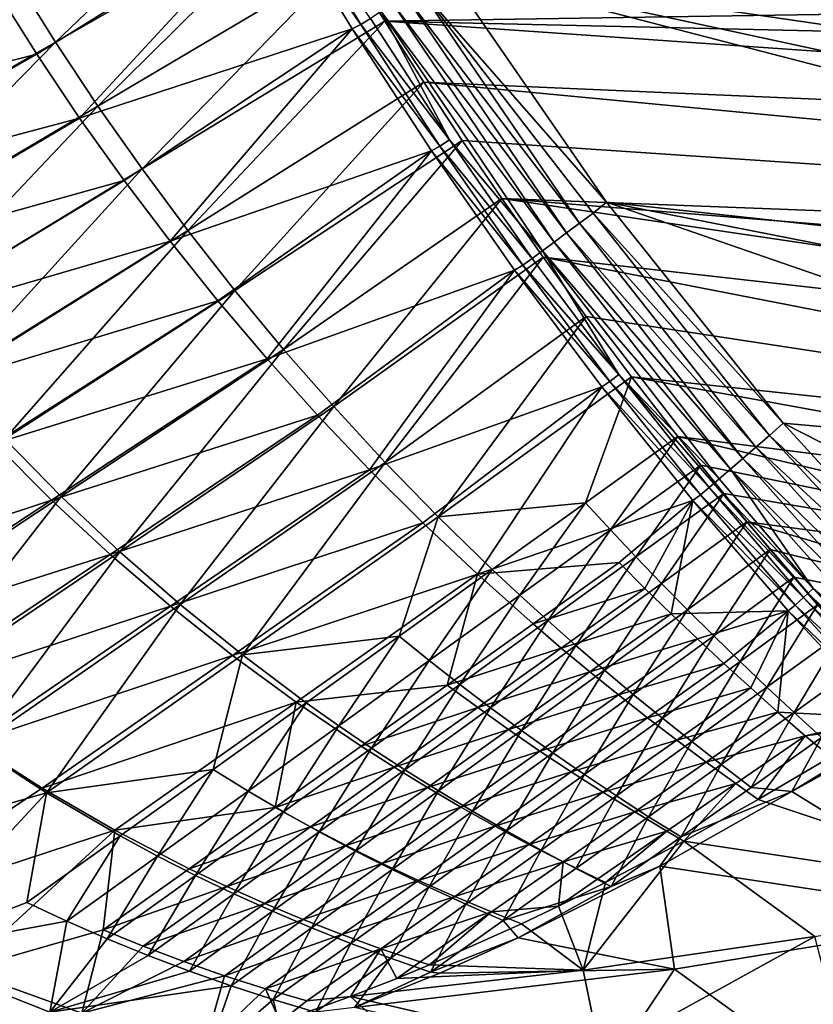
# Model space of a CAD drawing. Header units: metres. Extents: x 0 to 1651, y -1070 to 0.
# Tile 6 of 23: x 322 to 502, y -956 to -732. Entities that reach past the tile are written whole.
import ezdxf

# ---------------------------------------------------------------- set-up
doc = ezdxf.new("R2010")
doc.units = ezdxf.units.M

msp = doc.modelspace()

# ---------------------------------------------------------------- linework, layer by layer
at = {"layer": 'None'}
for points in [[(386.190338, -665.793701, -403), (874.955444, -755.91217, -403), (928.621887, -731.870789, -403)], [(386.190338, -665.793701, -403), (418.78299, -721.040039, -403), (874.955444, -755.91217, -403)], [(379.653595, -690.296692, -406), (330.261536, -737.583496, -305.711212), (321.012238, -722.784729, -305.72345)], [(330.261536, -737.583496, -305.711212), (379.653595, -690.296692, -406), (387.854187, -704.601257, -406)], [(339.888123, -752.109558, -305.695221), (330.261536, -737.583496, -305.711212), (387.854187, -704.601257, -406)], [(339.888123, -752.109558, -305.695221), (387.854187, -704.601257, -406), (396.246918, -718.725159, -406)], [(399.495544, -733.588745, -392.254913), (382.471161, -705.423706, -392.5177), (380.463135, -706.392883, -389.572906)], [(399.495544, -733.588745, -392.254913), (401.669342, -732.201233, -394.971954), (382.471161, -705.423706, -392.5177)], [(326.017822, -740.351074, -292.612457), (380.463135, -706.392883, -389.572906), (316.701233, -725.611023, -292.612457)], [(380.463135, -706.392883, -389.572906), (326.017822, -740.351074, -292.612457), (335.724365, -754.798645, -292.612457)], [(397.507843, -734.586914, -389.243561), (380.463135, -706.392883, -389.572906), (335.724365, -754.798645, -292.612457)], [(397.507843, -734.586914, -389.243561), (399.495544, -733.588745, -392.254913), (380.463135, -706.392883, -389.572906)], [(349.881927, -766.351929, -305.675262), (339.888123, -752.109558, -305.695221), (396.246918, -718.725159, -406)], [(349.881927, -766.351929, -305.675262), (396.246918, -718.725159, -406), (404.908142, -732.795654, -406)], [(396.246918, -718.725159, -406), (1009.816956, -723.474548, -406), (404.908142, -732.795654, -406)], [(455.149963, -773.877625, -403), (418.78299, -721.040039, -403), (412.642365, -725.19928, -402.069946)], [(418.78299, -721.040039, -403), (817.022522, -779.343079, -403), (874.955444, -755.91217, -403)], [(455.149963, -773.877625, -403), (743.870544, -805.366028, -403), (418.78299, -721.040039, -403)], [(743.870544, -805.366028, -403), (769.123169, -796.820801, -403), (418.78299, -721.040039, -403)], [(418.78299, -721.040039, -403), (769.123169, -796.820801, -403), (817.022522, -779.343079, -403)], [(321.012238, -722.784729, -305.72345), (330.261536, -737.583496, -305.711212), (272.315948, -770.77063, -204.792999)], [(1009.816956, -723.474548, -406), (966.380066, -745.566528, -406), (404.908142, -732.795654, -406)], [(326.017822, -740.351074, -292.612457), (316.701233, -725.611023, -292.612457), (259.665192, -757.194275, -195.074982)], [(449.072815, -778.666809, -401.985809), (412.642365, -725.19928, -402.069946), (409.638733, -727.115723, -400.920532)], [(452.154419, -776.379761, -402.745026), (455.149963, -773.877625, -403), (412.642365, -725.19928, -402.069946)], [(449.072815, -778.666809, -401.985809), (452.154419, -776.379761, -402.745026), (412.642365, -725.19928, -402.069946)], [(406.780457, -728.939514, -399.337524), (446.098785, -780.874023, -400.733734), (409.638733, -727.115723, -400.920532)], [(409.638733, -727.115723, -400.920532), (446.098785, -780.874023, -400.733734), (449.072815, -778.666809, -401.985809)], [(404.110596, -730.643188, -397.344635), (443.282104, -782.964417, -399.011993), (406.780457, -728.939514, -399.337524)], [(406.780457, -728.939514, -399.337524), (443.282104, -782.964417, -399.011993), (446.098785, -780.874023, -400.733734)], [(419.545227, -759.727051, -394.677643), (401.669342, -732.201233, -394.971954), (399.495544, -733.588745, -392.254913)], [(404.110596, -730.643188, -397.344635), (401.669342, -732.201233, -394.971954), (419.545227, -759.727051, -394.677643)], [(419.545227, -759.727051, -394.677643), (440.669128, -784.903687, -396.848724), (404.110596, -730.643188, -397.344635)], [(440.669128, -784.903687, -396.848724), (443.282104, -782.964417, -399.011993), (404.110596, -730.643188, -397.344635)], [(335.724365, -754.798645, -292.612457), (345.809509, -768.93927, -292.612457), (397.507843, -734.586914, -389.243561)], [(345.809509, -768.93927, -292.612457), (356.261078, -782.759216, -292.612457), (397.507843, -734.586914, -389.243561)], [(360.23291, -780.299438, -305.651245), (349.881927, -766.351929, -305.675262), (404.908142, -732.795654, -406)], [(397.507843, -734.586914, -389.243561), (356.261078, -782.759216, -292.612457), (415.461121, -762.23175, -388.762451)], [(404.908142, -732.795654, -406), (413.763672, -746.690247, -406), (360.23291, -780.299438, -305.651245)], [(417.416656, -761.193054, -391.868439), (399.495544, -733.588745, -392.254913), (397.507843, -734.586914, -389.243561)], [(415.461121, -762.23175, -388.762451), (417.416656, -761.193054, -391.868439), (397.507843, -734.586914, -389.243561)], [(417.416656, -761.193054, -391.868439), (419.545227, -759.727051, -394.677643), (399.495544, -733.588745, -392.254913)], [(404.908142, -732.795654, -406), (966.380066, -745.566528, -406), (917.642761, -768.503906, -406)], [(404.908142, -732.795654, -406), (917.642761, -768.503906, -406), (413.763672, -746.690247, -406)], [(330.261536, -737.583496, -305.711212), (283.15918, -785.63501, -204.774994), (272.315948, -770.77063, -204.792999)], [(283.15918, -785.63501, -204.774994), (330.261536, -737.583496, -305.711212), (339.888123, -752.109558, -305.695221)], [(326.017822, -740.351074, -292.612457), (259.665192, -757.194275, -195.074982), (269.977966, -772.363892, -195.074982)], [(335.724365, -754.798645, -292.612457), (326.017822, -740.351074, -292.612457), (269.977966, -772.363892, -195.074982)], [(413.763672, -746.690247, -406), (370.930908, -793.941162, -305.622925), (360.23291, -780.299438, -305.651245)], [(413.763672, -746.690247, -406), (422.483612, -759.920715, -406), (370.930908, -793.941162, -305.622925)], [(917.642761, -768.503906, -406), (868.193237, -789.862549, -406), (413.763672, -746.690247, -406)], [(413.763672, -746.690247, -406), (868.193237, -789.862549, -406), (422.483612, -759.920715, -406)], [(294.526367, -800.076843, -204.752625), (283.15918, -785.63501, -204.774994), (339.888123, -752.109558, -305.695221)], [(294.526367, -800.076843, -204.752625), (339.888123, -752.109558, -305.695221), (349.881927, -766.351929, -305.675262)], [(269.977966, -772.363892, -195.074982), (280.839294, -787.117981, -195.074982), (335.724365, -754.798645, -292.612457)], [(280.839294, -787.117981, -195.074982), (345.809509, -768.93927, -292.612457), (335.724365, -754.798645, -292.612457)], [(422.483612, -759.920715, -406), (381.965881, -807.26593, -305.590149), (370.930908, -793.941162, -305.622925)], [(381.965881, -807.26593, -305.590149), (422.483612, -759.920715, -406), (431.436432, -773.070007, -406)], [(436.224152, -788.202515, -391.346588), (417.416656, -761.193054, -391.868439), (415.461121, -762.23175, -388.762451)], [(438.302765, -786.659912, -394.279602), (419.545227, -759.727051, -394.677643), (417.416656, -761.193054, -391.868439)], [(436.224152, -788.202515, -391.346588), (438.302765, -786.659912, -394.279602), (417.416656, -761.193054, -391.868439)], [(419.545227, -759.727051, -394.677643), (438.302765, -786.659912, -394.279602), (440.669128, -784.903687, -396.848724)], [(868.193237, -789.862549, -406), (431.436432, -773.070007, -406), (422.483612, -759.920715, -406)], [(356.261078, -782.759216, -292.612457), (367.066193, -796.245361, -292.612457), (415.461121, -762.23175, -388.762451)], [(415.461121, -762.23175, -388.762451), (367.066193, -796.245361, -292.612457), (378.211334, -809.385559, -292.612457)], [(434.321045, -789.294983, -388.114349), (415.461121, -762.23175, -388.762451), (378.211334, -809.385559, -292.612457)], [(434.321045, -789.294983, -388.114349), (436.224152, -788.202515, -391.346588), (415.461121, -762.23175, -388.762451)], [(306.397491, -814.073181, -204.725693), (294.526367, -800.076843, -204.752625), (349.881927, -766.351929, -305.675262)], [(306.397491, -814.073181, -204.725693), (349.881927, -766.351929, -305.675262), (360.23291, -780.299438, -305.651245)], [(280.839294, -787.117981, -195.074982), (292.229523, -801.430237, -195.074982), (345.809509, -768.93927, -292.612457)], [(292.229523, -801.430237, -195.074982), (356.261078, -782.759216, -292.612457), (345.809509, -768.93927, -292.612457)], [(393.327759, -820.262634, -305.552734), (381.965881, -807.26593, -305.590149), (431.436432, -773.070007, -406)], [(431.436432, -773.070007, -406), (440.794678, -786.374756, -406), (393.327759, -820.262634, -305.552734)], [(868.193237, -789.862549, -406), (829.429016, -805.309204, -406), (431.436432, -773.070007, -406)], [(829.429016, -805.309204, -406), (777.389954, -824.316711, -406), (431.436432, -773.070007, -406)], [(431.436432, -773.070007, -406), (777.389954, -824.316711, -406), (440.794678, -786.374756, -406)], [(452.154419, -776.379761, -402.745026), (495.199585, -823.980286, -403), (455.149963, -773.877625, -403)], [(636.680481, -836.68634, -403), (694.077942, -820.897461, -403), (455.149963, -773.877625, -403)], [(694.077942, -820.897461, -403), (743.870544, -805.366028, -403), (455.149963, -773.877625, -403)], [(455.149963, -773.877625, -403), (495.199585, -823.980286, -403), (636.680481, -836.68634, -403)], [(449.072815, -778.666809, -401.985809), (492.138519, -826.801575, -402.709076), (452.154419, -776.379761, -402.745026)], [(492.138519, -826.801575, -402.709076), (495.199585, -823.980286, -403), (452.154419, -776.379761, -402.745026)], [(446.098785, -780.874023, -400.733734), (489.040771, -829.46991, -401.843567), (449.072815, -778.666809, -401.985809)], [(489.040771, -829.46991, -401.843567), (492.138519, -826.801575, -402.709076), (449.072815, -778.666809, -401.985809)], [(318.752625, -827.601074, -204.694046), (306.397491, -814.073181, -204.725693), (360.23291, -780.299438, -305.651245)], [(360.23291, -780.299438, -305.651245), (370.930908, -793.941162, -305.622925), (318.752625, -827.601074, -204.694046)], [(443.282104, -782.964417, -399.011993), (486.066528, -832.03186, -400.418335), (446.098785, -780.874023, -400.733734)], [(486.066528, -832.03186, -400.418335), (489.040771, -829.46991, -401.843567), (446.098785, -780.874023, -400.733734)], [(292.229523, -801.430237, -195.074982), (304.12738, -815.275574, -195.074982), (356.261078, -782.759216, -292.612457)], [(304.12738, -815.275574, -195.074982), (367.066193, -796.245361, -292.612457), (356.261078, -782.759216, -292.612457)], [(440.669128, -784.903687, -396.848724), (483.272522, -834.438538, -398.46347), (443.282104, -782.964417, -399.011993)], [(483.272522, -834.438538, -398.46347), (486.066528, -832.03186, -400.418335), (443.282104, -782.964417, -399.011993)], [(438.302765, -786.659912, -394.279602), (457.932037, -812.966003, -393.766693), (440.669128, -784.903687, -396.848724)], [(457.932037, -812.966003, -393.766693), (480.711334, -836.644714, -396.015381), (440.669128, -784.903687, -396.848724)], [(480.711334, -836.644714, -396.015381), (483.272522, -834.438538, -398.46347), (440.669128, -784.903687, -396.848724)], [(440.794678, -786.374756, -406), (405.006531, -832.920959, -305.510468), (393.327759, -820.262634, -305.552734)], [(440.794678, -786.374756, -406), (450.584564, -799.842957, -406), (405.006531, -832.920959, -305.510468)], [(455.910187, -814.582092, -390.675446), (436.224152, -788.202515, -391.346588), (434.321045, -789.294983, -388.114349)], [(457.932037, -812.966003, -393.766693), (438.302765, -786.659912, -394.279602), (436.224152, -788.202515, -391.346588)], [(455.910187, -814.582092, -390.675446), (457.932037, -812.966003, -393.766693), (436.224152, -788.202515, -391.346588)], [(777.389954, -824.316711, -406), (724.750854, -841.593079, -406), (440.794678, -786.374756, -406)], [(440.794678, -786.374756, -406), (724.750854, -841.593079, -406), (450.584564, -799.842957, -406)], [(389.682281, -822.168335, -292.612457), (434.321045, -789.294983, -388.114349), (378.211334, -809.385559, -292.612457)], [(434.321045, -789.294983, -388.114349), (389.682281, -822.168335, -292.612457), (401.464233, -834.58313, -292.612457)], [(454.0896, -815.739929, -387.278625), (434.321045, -789.294983, -388.114349), (401.464233, -834.58313, -292.612457)], [(454.0896, -815.739929, -387.278625), (455.910187, -814.582092, -390.675446), (434.321045, -789.294983, -388.114349)], [(370.930908, -793.941162, -305.622925), (331.571777, -840.637573, -204.657486), (318.752625, -827.601074, -204.694046)], [(370.930908, -793.941162, -305.622925), (381.965881, -807.26593, -305.590149), (331.571777, -840.637573, -204.657486)], [(304.12738, -815.275574, -195.074982), (316.51004, -828.630127, -195.074982), (367.066193, -796.245361, -292.612457)], [(367.066193, -796.245361, -292.612457), (316.51004, -828.630127, -195.074982), (378.211334, -809.385559, -292.612457)], [(450.584564, -799.842957, -406), (416.993134, -845.233215, -305.462921), (405.006531, -832.920959, -305.510468)], [(416.993134, -845.233215, -305.462921), (450.584564, -799.842957, -406), (460.835541, -813.483276, -406)], [(724.750854, -841.593079, -406), (460.835541, -813.483276, -406), (450.584564, -799.842957, -406)], [(381.965881, -807.26593, -305.590149), (344.835022, -853.15979, -204.615845), (331.571777, -840.637573, -204.657486)], [(344.835022, -853.15979, -204.615845), (381.965881, -807.26593, -305.590149), (393.327759, -820.262634, -305.552734)], [(378.211334, -809.385559, -292.612457), (316.51004, -828.630127, -195.074982), (329.35321, -841.471313, -195.074982)], [(389.682281, -822.168335, -292.612457), (378.211334, -809.385559, -292.612457), (329.35321, -841.471313, -195.074982)], [(450.379181, -842.051025, -355.879425), (416.993134, -845.233215, -305.462921), (460.835541, -813.483276, -406)], [(450.379181, -842.051025, -355.879425), (460.835541, -813.483276, -406), (471.364014, -827.031738, -406)], [(476.476593, -840.29248, -389.832031), (455.910187, -814.582092, -390.675446), (454.0896, -815.739929, -387.278625)], [(478.430847, -838.60907, -393.12027), (457.932037, -812.966003, -393.766693), (455.910187, -814.582092, -390.675446)], [(476.476593, -840.29248, -389.832031), (478.430847, -838.60907, -393.12027), (455.910187, -814.582092, -390.675446)], [(478.430847, -838.60907, -393.12027), (479.533081, -837.659607, -394.620667), (457.932037, -812.966003, -393.766693)], [(479.533081, -837.659607, -394.620667), (480.711334, -836.644714, -396.015381), (457.932037, -812.966003, -393.766693)], [(724.750854, -841.593079, -406), (682.642212, -854.043579, -406), (460.835541, -813.483276, -406)], [(682.642212, -854.043579, -406), (471.364014, -827.031738, -406), (460.835541, -813.483276, -406)], [(454.0896, -815.739929, -387.278625), (401.464233, -834.58313, -292.612457), (413.541809, -846.620239, -292.612457)], [(425.899109, -858.270813, -292.612457), (454.0896, -815.739929, -387.278625), (413.541809, -846.620239, -292.612457)], [(474.774078, -841.52179, -386.232208), (454.0896, -815.739929, -387.278625), (425.899109, -858.270813, -292.612457)], [(474.774078, -841.52179, -386.232208), (476.476593, -840.29248, -389.832031), (454.0896, -815.739929, -387.278625)], [(358.522186, -865.145752, -204.568878), (344.835022, -853.15979, -204.615845), (393.327759, -820.262634, -305.552734)], [(393.327759, -820.262634, -305.552734), (405.006531, -832.920959, -305.510468), (358.522186, -865.145752, -204.568878)], [(389.682281, -822.168335, -292.612457), (329.35321, -841.471313, -195.074982), (342.631134, -853.778076, -195.074982)], [(401.464233, -834.58313, -292.612457), (389.682281, -822.168335, -292.612457), (342.631134, -853.778076, -195.074982)], [(528.535522, -860.498474, -403), (495.199585, -823.980286, -403), (492.138519, -826.801575, -402.709076)], [(495.199585, -823.980286, -403), (556.248596, -855.120728, -403), (636.680481, -836.68634, -403)], [(495.199585, -823.980286, -403), (528.535522, -860.498474, -403), (556.248596, -855.120728, -403)], [(318.752625, -827.601074, -204.694046), (331.571777, -840.637573, -204.657486), (281.171082, -873.981567, -103.718391)], [(456.071625, -848.211487, -355.851593), (450.379181, -842.051025, -355.879425), (471.364014, -827.031738, -406)], [(471.364014, -827.031738, -406), (476.536621, -833.525635, -406), (456.071625, -848.211487, -355.851593)], [(682.642212, -854.043579, -406), (636.776367, -866.25531, -406), (471.364014, -827.031738, -406)], [(636.776367, -866.25531, -406), (476.536621, -833.525635, -406), (471.364014, -827.031738, -406)], [(527.215393, -864.630432, -402.75528), (492.138519, -826.801575, -402.709076), (489.040771, -829.46991, -401.843567)], [(527.215393, -864.630432, -402.75528), (528.535522, -860.498474, -403), (492.138519, -826.801575, -402.709076)], [(316.51004, -828.630127, -195.074982), (269.824982, -861.193176, -101.684715), (329.35321, -841.471313, -195.074982)], [(525.483521, -870.060669, -401.663666), (489.040771, -829.46991, -401.843567), (486.066528, -832.03186, -400.418335)], [(525.483521, -870.060669, -401.663666), (527.215393, -864.630432, -402.75528), (489.040771, -829.46991, -401.843567)], [(405.006531, -832.920959, -305.510468), (372.612183, -876.577881, -204.515976), (358.522186, -865.145752, -204.568878)], [(405.006531, -832.920959, -305.510468), (416.993134, -845.233215, -305.462921), (372.612183, -876.577881, -204.515976)], [(524.036255, -874.610718, -400.002136), (486.066528, -832.03186, -400.418335), (483.272522, -834.438538, -398.46347)], [(524.036255, -874.610718, -400.002136), (525.483521, -870.060669, -401.663666), (486.066528, -832.03186, -400.418335)], [(401.464233, -834.58313, -292.612457), (342.631134, -853.778076, -195.074982), (356.316833, -865.530884, -195.074982)], [(413.541809, -846.620239, -292.612457), (401.464233, -834.58313, -292.612457), (356.316833, -865.530884, -195.074982)], [(476.536621, -833.525635, -406), (461.827362, -854.309875, -355.822205), (456.071625, -848.211487, -355.851593)], [(476.536621, -833.525635, -406), (481.750244, -839.967041, -406), (461.827362, -854.309875, -355.822205)], [(636.776367, -866.25531, -406), (481.750244, -839.967041, -406), (476.536621, -833.525635, -406)], [(502.024475, -861.478882, -395.439026), (483.272522, -834.438538, -398.46347), (480.711334, -836.644714, -396.015381)], [(522.687622, -878.859192, -397.708893), (483.272522, -834.438538, -398.46347), (502.024475, -861.478882, -395.439026)], [(522.687622, -878.859192, -397.708893), (524.036255, -874.610718, -400.002136), (483.272522, -834.438538, -398.46347)], [(502.024475, -861.478882, -395.439026), (480.711334, -836.644714, -396.015381), (479.533081, -837.659607, -394.620667)], [(499.798706, -863.546021, -392.321777), (478.430847, -838.60907, -393.12027), (476.476593, -840.29248, -389.832031)], [(500.870331, -862.550781, -393.936035), (479.533081, -837.659607, -394.620667), (478.430847, -838.60907, -393.12027)], [(499.798706, -863.546021, -392.321777), (500.870331, -862.550781, -393.936035), (478.430847, -838.60907, -393.12027)], [(500.870331, -862.550781, -393.936035), (502.024475, -861.478882, -395.439026), (479.533081, -837.659607, -394.620667)], [(329.35321, -841.471313, -195.074982), (269.824982, -861.193176, -101.684715), (280.495087, -873.557129, -97.537491)], [(342.631134, -853.778076, -195.074982), (329.35321, -841.471313, -195.074982), (280.495087, -873.557129, -97.537491)], [(331.571777, -840.637573, -204.657486), (296.3367, -886.02478, -103.67112), (281.171082, -873.981567, -103.718391)], [(331.571777, -840.637573, -204.657486), (344.835022, -853.15979, -204.615845), (296.3367, -886.02478, -103.67112)], [(458.012756, -855.642273, -341.381226), (474.774078, -841.52179, -386.232208), (425.899109, -858.270813, -292.612457)], [(474.774078, -841.52179, -386.232208), (458.012756, -855.642273, -341.381226), (463.879333, -861.476135, -341.381226)], [(481.750244, -839.967041, -406), (467.646088, -860.34613, -355.79126), (461.827362, -854.309875, -355.822205)], [(469.800964, -867.235657, -341.381226), (474.774078, -841.52179, -386.232208), (463.879333, -861.476135, -341.381226)], [(481.750244, -839.967041, -406), (487.004303, -846.355835, -406), (467.646088, -860.34613, -355.79126)], [(496.388275, -866.587891, -384.947418), (474.774078, -841.52179, -386.232208), (469.800964, -867.235657, -341.381226)], [(497.926514, -865.28479, -388.794128), (476.476593, -840.29248, -389.832031), (474.774078, -841.52179, -386.232208)], [(496.388275, -866.587891, -384.947418), (497.926514, -865.28479, -388.794128), (474.774078, -841.52179, -386.232208)], [(497.926514, -865.28479, -388.794128), (499.798706, -863.546021, -392.321777), (476.476593, -840.29248, -389.832031)], [(487.004303, -846.355835, -406), (481.750244, -839.967041, -406), (636.776367, -866.25531, -406)], [(429.278656, -857.192932, -305.409546), (416.993134, -845.233215, -305.462921), (450.379181, -842.051025, -355.879425)], [(435.530731, -863.038452, -305.380524), (429.278656, -857.192932, -305.409546), (450.379181, -842.051025, -355.879425)], [(435.530731, -863.038452, -305.380524), (450.379181, -842.051025, -355.879425), (456.071625, -848.211487, -355.851593)], [(416.993134, -845.233215, -305.462921), (408.180786, -872.322693, -254.934967), (372.612183, -876.577881, -204.515976)], [(408.180786, -872.322693, -254.934967), (416.993134, -845.233215, -305.462921), (429.278656, -857.192932, -305.409546)], [(487.004303, -846.355835, -406), (473.527954, -866.321777, -355.758728), (467.646088, -860.34613, -355.79126)], [(487.004303, -846.355835, -406), (492.298248, -852.692017, -406), (473.527954, -866.321777, -355.758728)], [(492.298248, -852.692017, -406), (487.004303, -846.355835, -406), (590.582947, -877.16272, -406)], [(590.582947, -877.16272, -406), (487.004303, -846.355835, -406), (636.776367, -866.25531, -406)], [(370.382111, -876.711914, -195.074982), (413.541809, -846.620239, -292.612457), (356.316833, -865.530884, -195.074982)], [(425.899109, -858.270813, -292.612457), (413.541809, -846.620239, -292.612457), (370.382111, -876.711914, -195.074982)], [(441.854187, -868.793274, -305.349823), (435.530731, -863.038452, -305.380524), (456.071625, -848.211487, -355.851593)], [(456.071625, -848.211487, -355.851593), (461.827362, -854.309875, -355.822205), (441.854187, -868.793274, -305.349823)], [(492.298248, -852.692017, -406), (479.473236, -872.238831, -355.72467), (473.527954, -866.321777, -355.758728)], [(492.298248, -852.692017, -406), (497.606201, -858.946045, -406), (479.473236, -872.238831, -355.72467)], [(497.606201, -858.946045, -406), (492.298248, -852.692017, -406), (590.582947, -877.16272, -406)], [(342.631134, -853.778076, -195.074982), (280.495087, -873.557129, -97.537491), (295.580017, -885.387817, -97.537491)], [(356.316833, -865.530884, -195.074982), (342.631134, -853.778076, -195.074982), (295.580017, -885.387817, -97.537491)], [(344.835022, -853.15979, -204.615845), (312.033752, -897.334045, -103.617935), (296.3367, -886.02478, -103.67112)], [(312.033752, -897.334045, -103.617935), (344.835022, -853.15979, -204.615845), (358.522186, -865.145752, -204.568878)], [(461.827362, -854.309875, -355.822205), (448.247803, -874.45697, -305.317474), (441.854187, -868.793274, -305.349823)], [(461.827362, -854.309875, -355.822205), (467.646088, -860.34613, -355.79126), (448.247803, -874.45697, -305.317474)], [(414.992859, -877.852173, -254.904358), (408.180786, -872.322693, -254.934967), (429.278656, -857.192932, -305.409546)], [(414.992859, -877.852173, -254.904358), (429.278656, -857.192932, -305.409546), (435.530731, -863.038452, -305.380524)], [(458.012756, -855.642273, -341.381226), (425.899109, -858.270813, -292.612457), (438.519806, -869.526917, -292.612457)], [(463.879333, -861.476135, -341.381226), (458.012756, -855.642273, -341.381226), (438.519806, -869.526917, -292.612457)], [(384.797821, -887.305115, -195.074982), (425.899109, -858.270813, -292.612457), (370.382111, -876.711914, -195.074982)], [(425.899109, -858.270813, -292.612457), (384.797821, -887.305115, -195.074982), (419.026825, -883.411499, -243.843719)], [(438.519806, -869.526917, -292.612457), (425.899109, -858.270813, -292.612457), (419.026825, -883.411499, -243.843719)], [(497.606201, -858.946045, -406), (485.482178, -878.099304, -355.689087), (479.473236, -872.238831, -355.72467)], [(497.606201, -858.946045, -406), (502.985352, -865.185608, -406), (485.482178, -878.099304, -355.689087)], [(502.985352, -865.185608, -406), (497.606201, -858.946045, -406), (590.582947, -877.16272, -406)], [(463.879333, -861.476135, -341.381226), (438.519806, -869.526917, -292.612457), (444.923706, -875.0047, -292.612457)], [(469.800964, -867.235657, -341.381226), (463.879333, -861.476135, -341.381226), (444.923706, -875.0047, -292.612457)], [(467.646088, -860.34613, -355.79126), (454.709625, -880.030945, -305.283478), (448.247803, -874.45697, -305.317474)], [(467.646088, -860.34613, -355.79126), (473.527954, -866.321777, -355.758728), (454.709625, -880.030945, -305.283478)], [(521.472595, -882.692444, -394.833649), (502.024475, -861.478882, -395.439026), (500.870331, -862.550781, -393.936035)], [(521.472595, -882.692444, -394.833649), (522.687622, -878.859192, -397.708893), (502.024475, -861.478882, -395.439026)], [(421.884399, -883.262207, -254.871994), (414.992859, -877.852173, -254.904358), (435.530731, -863.038452, -305.380524)], [(421.884399, -883.262207, -254.871994), (435.530731, -863.038452, -305.380524), (441.854187, -868.793274, -305.349823)], [(520.419556, -886.018555, -391.440338), (499.798706, -863.546021, -392.321777), (497.926514, -865.28479, -388.794128)], [(520.923584, -884.426025, -393.195831), (500.870331, -862.550781, -393.936035), (499.798706, -863.546021, -392.321777)], [(520.419556, -886.018555, -391.440338), (520.923584, -884.426025, -393.195831), (499.798706, -863.546021, -392.321777)], [(520.923584, -884.426025, -393.195831), (521.472595, -882.692444, -394.833649), (500.870331, -862.550781, -393.936035)], [(295.580017, -885.387817, -97.537491), (311.169434, -896.478638, -97.537491), (356.316833, -865.530884, -195.074982)], [(311.169434, -896.478638, -97.537491), (370.382111, -876.711914, -195.074982), (356.316833, -865.530884, -195.074982)], [(328.228455, -907.880981, -103.558105), (312.033752, -897.334045, -103.617935), (358.522186, -865.145752, -204.568878)], [(358.522186, -865.145752, -204.568878), (372.612183, -876.577881, -204.515976), (328.228455, -907.880981, -103.558105)], [(473.527954, -866.321777, -355.758728), (461.237457, -885.517029, -305.247986), (454.709625, -880.030945, -305.283478)], [(473.527954, -866.321777, -355.758728), (479.473236, -872.238831, -355.72467), (461.237457, -885.517029, -305.247986)], [(502.985352, -865.185608, -406), (491.554626, -883.904419, -355.652008), (485.482178, -878.099304, -355.689087)], [(502.985352, -865.185608, -406), (508.54657, -871.535217, -406), (491.554626, -883.904419, -355.652008)], [(519.559814, -888.737122, -387.627777), (497.926514, -865.28479, -388.794128), (496.388275, -866.587891, -384.947418)], [(519.559814, -888.737122, -387.627777), (520.419556, -886.018555, -391.440338), (497.926514, -865.28479, -388.794128)], [(469.800964, -867.235657, -341.381226), (444.923706, -875.0047, -292.612457), (451.387146, -880.381287, -292.612457)], [(475.776398, -872.92041, -341.381226), (469.800964, -867.235657, -341.381226), (451.387146, -880.381287, -292.612457)], [(475.776398, -872.92041, -341.381226), (496.388275, -866.587891, -384.947418), (469.800964, -867.235657, -341.381226)], [(475.776398, -872.92041, -341.381226), (481.804382, -878.529846, -341.381226), (496.388275, -866.587891, -384.947418)], [(481.804382, -878.529846, -341.381226), (487.883606, -884.063477, -341.381226), (496.388275, -866.587891, -384.947418)], [(496.388275, -866.587891, -384.947418), (487.883606, -884.063477, -341.381226), (494.012787, -889.520996, -341.381226)], [(518.900208, -890.82489, -383.418823), (496.388275, -866.587891, -384.947418), (494.012787, -889.520996, -341.381226)], [(518.900208, -890.82489, -383.418823), (519.559814, -888.737122, -387.627777), (496.388275, -866.587891, -384.947418)], [(438.519806, -869.526917, -292.612457), (419.026825, -883.411499, -243.843719), (444.923706, -875.0047, -292.612457)], [(428.85318, -888.551819, -254.837799), (421.884399, -883.262207, -254.871994), (441.854187, -868.793274, -305.349823)], [(441.854187, -868.793274, -305.349823), (448.247803, -874.45697, -305.317474), (428.85318, -888.551819, -254.837799)], [(372.612183, -876.577881, -204.515976), (408.180786, -872.322693, -254.934967), (387.08371, -887.440186, -204.456451)], [(408.180786, -872.322693, -254.934967), (394.455872, -892.652527, -204.423981), (387.08371, -887.440186, -204.456451)], [(394.455872, -892.652527, -204.423981), (408.180786, -872.322693, -254.934967), (414.992859, -877.852173, -254.904358)], [(451.387146, -880.381287, -292.612457), (457.90799, -885.655884, -292.612457), (475.776398, -872.92041, -341.381226)], [(457.90799, -885.655884, -292.612457), (481.804382, -878.529846, -341.381226), (475.776398, -872.92041, -341.381226)], [(479.473236, -872.238831, -355.72467), (467.829132, -890.917236, -305.21106), (461.237457, -885.517029, -305.247986)], [(479.473236, -872.238831, -355.72467), (485.482178, -878.099304, -355.689087), (467.829132, -890.917236, -305.21106)], [(508.54657, -871.535217, -406), (497.688416, -889.65155, -355.613434), (491.554626, -883.904419, -355.652008)], [(508.54657, -871.535217, -406), (514.144531, -877.8255, -406), (497.688416, -889.65155, -355.613434)], [(419.026825, -883.411499, -243.843719), (425.968079, -888.533264, -243.843719), (444.923706, -875.0047, -292.612457)], [(444.923706, -875.0047, -292.612457), (425.968079, -888.533264, -243.843719), (451.387146, -880.381287, -292.612457)], [(448.247803, -874.45697, -305.317474), (435.895386, -893.722534, -254.801956), (428.85318, -888.551819, -254.837799)], [(448.247803, -874.45697, -305.317474), (454.709625, -880.030945, -305.283478), (435.895386, -893.722534, -254.801956)], [(311.169434, -896.478638, -97.537491), (327.222443, -906.803589, -97.537491), (370.382111, -876.711914, -195.074982)], [(327.222443, -906.803589, -97.537491), (384.797821, -887.305115, -195.074982), (370.382111, -876.711914, -195.074982)], [(372.612183, -876.577881, -204.515976), (365.98587, -902.545471, -153.974792), (328.228455, -907.880981, -103.558105)], [(365.98587, -902.545471, -153.974792), (372.612183, -876.577881, -204.515976), (387.08371, -887.440186, -204.456451)], [(401.915436, -897.71637, -204.389603), (394.455872, -892.652527, -204.423981), (414.992859, -877.852173, -254.904358)], [(401.915436, -897.71637, -204.389603), (414.992859, -877.852173, -254.904358), (421.884399, -883.262207, -254.871994)], [(464.484039, -890.82782, -292.612457), (481.804382, -878.529846, -341.381226), (457.90799, -885.655884, -292.612457)], [(481.804382, -878.529846, -341.381226), (464.484039, -890.82782, -292.612457), (487.883606, -884.063477, -341.381226)], [(485.482178, -878.099304, -355.689087), (474.482819, -896.233215, -305.172821), (467.829132, -890.917236, -305.21106)], [(485.482178, -878.099304, -355.689087), (491.554626, -883.904419, -355.652008), (474.482819, -896.233215, -305.172821)], [(514.144531, -877.8255, -406), (503.880737, -895.337158, -355.573395), (497.688416, -889.65155, -355.613434)], [(425.968079, -888.533264, -243.843719), (432.973328, -893.526917, -243.843719), (451.387146, -880.381287, -292.612457)], [(432.973328, -893.526917, -243.843719), (457.90799, -885.655884, -292.612457), (451.387146, -880.381287, -292.612457)], [(454.709625, -880.030945, -305.283478), (443.006561, -898.776672, -254.764664), (435.895386, -893.722534, -254.801956)], [(454.709625, -880.030945, -305.283478), (461.237457, -885.517029, -305.247986), (443.006561, -898.776672, -254.764664)], [(419.026825, -883.411499, -243.843719), (384.797821, -887.305115, -195.074982), (399.533875, -897.296143, -195.074982)], [(419.026825, -883.411499, -243.843719), (399.533875, -897.296143, -195.074982), (425.968079, -888.533264, -243.843719)], [(409.459229, -902.63031, -204.353271), (401.915436, -897.71637, -204.389603), (421.884399, -883.262207, -254.871994)], [(409.459229, -902.63031, -204.353271), (421.884399, -883.262207, -254.871994), (428.85318, -888.551819, -254.837799)], [(464.484039, -890.82782, -292.612457), (471.113159, -895.896301, -292.612457), (487.883606, -884.063477, -341.381226)], [(487.883606, -884.063477, -341.381226), (471.113159, -895.896301, -292.612457), (494.012787, -889.520996, -341.381226)], [(491.554626, -883.904419, -355.652008), (481.198303, -901.464355, -305.13324), (474.482819, -896.233215, -305.172821)], [(491.554626, -883.904419, -355.652008), (497.688416, -889.65155, -355.613434), (481.198303, -901.464355, -305.13324)], [(432.973328, -893.526917, -243.843719), (440.039551, -898.391418, -243.843719), (457.90799, -885.655884, -292.612457)], [(440.039551, -898.391418, -243.843719), (464.484039, -890.82782, -292.612457), (457.90799, -885.655884, -292.612457)], [(461.237457, -885.517029, -305.247986), (450.182281, -903.716553, -254.726166), (443.006561, -898.776672, -254.764664)], [(461.237457, -885.517029, -305.247986), (467.829132, -890.917236, -305.21106), (450.182281, -903.716553, -254.726166)], [(327.222443, -906.803589, -97.537491), (343.696564, -916.339355, -97.537491), (384.797821, -887.305115, -195.074982)], [(343.696564, -916.339355, -97.537491), (380.040924, -911.180725, -146.306229), (384.797821, -887.305115, -195.074982)], [(373.917847, -907.439575, -153.940247), (365.98587, -902.545471, -153.974792), (387.08371, -887.440186, -204.456451)], [(387.08371, -887.440186, -204.456451), (394.455872, -892.652527, -204.423981), (373.917847, -907.439575, -153.940247)], [(384.797821, -887.305115, -195.074982), (380.040924, -911.180725, -146.306229), (399.533875, -897.296143, -195.074982)], [(399.533875, -897.296143, -195.074982), (407.012451, -902.06189, -195.074982), (425.968079, -888.533264, -243.843719)], [(407.012451, -902.06189, -195.074982), (432.973328, -893.526917, -243.843719), (425.968079, -888.533264, -243.843719)], [(417.081726, -907.39624, -204.315247), (409.459229, -902.63031, -204.353271), (428.85318, -888.551819, -254.837799)], [(428.85318, -888.551819, -254.837799), (435.895386, -893.722534, -254.801956), (417.081726, -907.39624, -204.315247)], [(440.039551, -898.391418, -243.843719), (447.163727, -903.125732, -243.843719), (464.484039, -890.82782, -292.612457)], [(447.163727, -903.125732, -243.843719), (471.113159, -895.896301, -292.612457), (464.484039, -890.82782, -292.612457)], [(467.829132, -890.917236, -305.21106), (457.419037, -908.544189, -254.686615), (450.182281, -903.716553, -254.726166)], [(467.829132, -890.917236, -305.21106), (474.482819, -896.233215, -305.172821), (457.419037, -908.544189, -254.686615)], [(494.012787, -889.520996, -341.381226), (471.113159, -895.896301, -292.612457), (477.793091, -900.861023, -292.612457)], [(494.012787, -889.520996, -341.381226), (477.793091, -900.861023, -292.612457), (500.18924, -894.90979, -341.381226)], [(497.688416, -889.65155, -355.613434), (487.975891, -906.609558, -305.092316), (481.198303, -901.464355, -305.13324)], [(497.688416, -889.65155, -355.613434), (503.880737, -895.337158, -355.573395), (487.975891, -906.609558, -305.092316)], [(500.18924, -894.90979, -341.381226), (518.900208, -890.82489, -383.418823), (494.012787, -889.520996, -341.381226)], [(543.202576, -935.981506, -63), (497.161438, -907.546326, -318.317505), (530.069397, -889.384277, -406)], [(530.069397, -889.384277, -406), (497.161438, -907.546326, -318.317505), (525.445435, -890.223083, -406)], [(503.880737, -895.337158, -355.573395), (525.445435, -890.223083, -406), (497.161438, -907.546326, -318.317505)], [(517.490356, -892.671936, -377.175201), (518.900208, -890.82489, -383.418823), (500.18924, -894.90979, -341.381226)], [(394.455872, -892.652527, -204.423981), (381.944946, -912.155823, -153.903625), (373.917847, -907.439575, -153.940247)], [(381.944946, -912.155823, -153.903625), (394.455872, -892.652527, -204.423981), (401.915436, -897.71637, -204.389603)], [(505.999817, -899.667725, -341.893402), (517.490356, -892.671936, -377.175201), (500.18924, -894.90979, -341.381226)], [(432.973328, -893.526917, -243.843719), (407.012451, -902.06189, -195.074982), (414.559509, -906.672546, -195.074982)], [(440.039551, -898.391418, -243.843719), (432.973328, -893.526917, -243.843719), (414.559509, -906.672546, -195.074982)], [(435.895386, -893.722534, -254.801956), (424.776581, -912.017212, -204.275925), (417.081726, -907.39624, -204.315247)], [(435.895386, -893.722534, -254.801956), (443.006561, -898.776672, -254.764664), (424.776581, -912.017212, -204.275925)], [(477.793091, -900.861023, -292.612457), (484.519257, -905.735291, -292.612457), (500.18924, -894.90979, -341.381226)], [(500.18924, -894.90979, -341.381226), (484.519257, -905.735291, -292.612457), (489.553955, -909.337708, -292.63443)], [(503.880737, -895.337158, -355.573395), (497.161438, -907.546326, -318.317505), (487.975891, -906.609558, -305.092316)], [(505.999817, -899.667725, -341.893402), (500.18924, -894.90979, -341.381226), (489.553955, -909.337708, -292.63443)], [(261.701202, -927.090942, -3), (312.033752, -897.334045, -103.617935), (328.228455, -907.880981, -103.558105)], [(311.169434, -896.478638, -97.537491), (282.868469, -936.306519), (327.222443, -906.803589, -97.537491)], [(380.040924, -911.180725, -146.306229), (407.012451, -902.06189, -195.074982), (399.533875, -897.296143, -195.074982)], [(390.06311, -916.692505, -153.864929), (381.944946, -912.155823, -153.903625), (401.915436, -897.71637, -204.389603)], [(390.06311, -916.692505, -153.864929), (401.915436, -897.71637, -204.389603), (409.459229, -902.63031, -204.353271)], [(447.163727, -903.125732, -243.843719), (454.342712, -907.729187, -243.843719), (471.113159, -895.896301, -292.612457)], [(471.113159, -895.896301, -292.612457), (454.342712, -907.729187, -243.843719), (477.793091, -900.861023, -292.612457)], [(474.482819, -896.233215, -305.172821), (464.717773, -913.260132, -254.646027), (457.419037, -908.544189, -254.686615)], [(474.482819, -896.233215, -305.172821), (481.198303, -901.464355, -305.13324), (464.717773, -913.260132, -254.646027)], [(414.559509, -906.672546, -195.074982), (422.171143, -911.126892, -195.074982), (440.039551, -898.391418, -243.843719)], [(422.171143, -911.126892, -195.074982), (447.163727, -903.125732, -243.843719), (440.039551, -898.391418, -243.843719)], [(443.006561, -898.776672, -254.764664), (432.537384, -916.496338, -204.235641), (424.776581, -912.017212, -204.275925)], [(443.006561, -898.776672, -254.764664), (450.182281, -903.716553, -254.726166), (432.537384, -916.496338, -204.235641)], [(505.999817, -899.667725, -341.893402), (489.553955, -909.337708, -292.63443), (554.688477, -931.153809, -60)], [(407.012451, -902.06189, -195.074982), (380.040924, -911.180725, -146.306229), (388.056824, -915.590454, -146.306229)], [(414.559509, -906.672546, -195.074982), (407.012451, -902.06189, -195.074982), (388.056824, -915.590454, -146.306229)], [(477.793091, -900.861023, -292.612457), (454.342712, -907.729187, -243.843719), (461.573395, -912.20105, -243.843719)], [(484.519257, -905.735291, -292.612457), (477.793091, -900.861023, -292.612457), (461.573395, -912.20105, -243.843719)], [(481.198303, -901.464355, -305.13324), (472.08078, -917.864319, -254.604294), (464.717773, -913.260132, -254.646027)], [(481.198303, -901.464355, -305.13324), (487.975891, -906.609558, -305.092316), (472.08078, -917.864319, -254.604294)], [(365.98587, -902.545471, -153.974792), (344.885864, -917.638977, -103.490746), (328.228455, -907.880981, -103.558105)], [(353.377197, -922.213806, -103.453979), (344.885864, -917.638977, -103.490746), (365.98587, -902.545471, -153.974792)], [(373.917847, -907.439575, -153.940247), (353.377197, -922.213806, -103.453979), (365.98587, -902.545471, -153.974792)], [(398.265381, -921.052063, -153.824524), (390.06311, -916.692505, -153.864929), (409.459229, -902.63031, -204.353271)], [(398.265381, -921.052063, -153.824524), (409.459229, -902.63031, -204.353271), (417.081726, -907.39624, -204.315247)], [(422.171143, -911.126892, -195.074982), (429.843384, -915.423706, -195.074982), (447.163727, -903.125732, -243.843719)], [(429.843384, -915.423706, -195.074982), (454.342712, -907.729187, -243.843719), (447.163727, -903.125732, -243.843719)], [(450.182281, -903.716553, -254.726166), (440.3591, -920.836121, -204.194717), (432.537384, -916.496338, -204.235641)], [(450.182281, -903.716553, -254.726166), (457.419037, -908.544189, -254.686615), (440.3591, -920.836121, -204.194717)], [(388.056824, -915.590454, -146.306229), (396.145691, -919.818176, -146.306229), (414.559509, -906.672546, -195.074982)], [(396.145691, -919.818176, -146.306229), (422.171143, -911.126892, -195.074982), (414.559509, -906.672546, -195.074982)], [(468.849274, -916.560852, -243.843719), (484.519257, -905.735291, -292.612457), (461.573395, -912.20105, -243.843719)], [(484.519257, -905.735291, -292.612457), (468.849274, -916.560852, -243.843719), (472.667145, -918.813599, -243.8517)], [(487.975891, -906.609558, -305.092316), (497.161438, -907.546326, -318.317505), (472.08078, -917.864319, -254.604294)], [(489.553955, -909.337708, -292.63443), (484.519257, -905.735291, -292.612457), (472.667145, -918.813599, -243.8517)], [(294.596497, -943.986816, -3), (261.701202, -927.090942, -3), (328.228455, -907.880981, -103.558105)], [(282.868469, -936.306519), (343.696564, -916.339355, -97.537491), (327.222443, -906.803589, -97.537491)], [(328.228455, -907.880981, -103.558105), (323.782501, -932.721436, -53.005005), (294.596497, -943.986816, -3)], [(344.885864, -917.638977, -103.490746), (323.782501, -932.721436, -53.005005), (328.228455, -907.880981, -103.558105)], [(361.97113, -926.581299, -103.415001), (353.377197, -922.213806, -103.453979), (373.917847, -907.439575, -153.940247)], [(381.944946, -912.155823, -153.903625), (361.97113, -926.581299, -103.415001), (373.917847, -907.439575, -153.940247)], [(406.543823, -925.238647, -153.782974), (398.265381, -921.052063, -153.824524), (417.081726, -907.39624, -204.315247)], [(417.081726, -907.39624, -204.315247), (424.776581, -912.017212, -204.275925), (406.543823, -925.238647, -153.782974)], [(454.342712, -907.729187, -243.843719), (429.843384, -915.423706, -195.074982), (437.572266, -919.562012, -195.074982)], [(454.342712, -907.729187, -243.843719), (437.572266, -919.562012, -195.074982), (461.573395, -912.20105, -243.843719)], [(457.419037, -908.544189, -254.686615), (448.242706, -925.037292, -204.153107), (440.3591, -920.836121, -204.194717)], [(457.419037, -908.544189, -254.686615), (464.717773, -913.260132, -254.646027), (448.242706, -925.037292, -204.153107)], [(472.08078, -917.864319, -254.604294), (497.161438, -907.546326, -318.317505), (467.291443, -924.467896, -231.08519)], [(497.161438, -907.546326, -318.317505), (543.202576, -935.981506, -63), (467.291443, -924.467896, -231.08519)], [(396.145691, -919.818176, -146.306229), (404.302734, -923.862366, -146.306229), (422.171143, -911.126892, -195.074982)], [(404.302734, -923.862366, -146.306229), (429.843384, -915.423706, -195.074982), (422.171143, -911.126892, -195.074982)], [(554.688477, -931.153809, -60), (489.553955, -909.337708, -292.63443), (472.667145, -918.813599, -243.8517)], [(380.040924, -911.180725, -146.306229), (343.696564, -916.339355, -97.537491), (360.547974, -925.065369, -97.537491)], [(388.056824, -915.590454, -146.306229), (380.040924, -911.180725, -146.306229), (360.547974, -925.065369, -97.537491)], [(361.97113, -926.581299, -103.415001), (381.944946, -912.155823, -153.903625), (370.66275, -930.739319, -103.37381)], [(370.66275, -930.739319, -103.37381), (381.944946, -912.155823, -153.903625), (390.06311, -916.692505, -153.864929)], [(424.776581, -912.017212, -204.275925), (414.890564, -929.256348, -153.740814), (406.543823, -925.238647, -153.782974)], [(424.776581, -912.017212, -204.275925), (432.537384, -916.496338, -204.235641), (414.890564, -929.256348, -153.740814)], [(461.573395, -912.20105, -243.843719), (437.572266, -919.562012, -195.074982), (445.353699, -923.541077, -195.074982)], [(461.573395, -912.20105, -243.843719), (445.353699, -923.541077, -195.074982), (468.849274, -916.560852, -243.843719)], [(464.717773, -913.260132, -254.646027), (456.191071, -929.099854, -204.110703), (448.242706, -925.037292, -204.153107)], [(464.717773, -913.260132, -254.646027), (472.08078, -917.864319, -254.604294), (456.191071, -929.099854, -204.110703)], [(360.547974, -925.065369, -97.537491), (369.101196, -929.119019, -97.537491), (388.056824, -915.590454, -146.306229)], [(369.101196, -929.119019, -97.537491), (396.145691, -919.818176, -146.306229), (388.056824, -915.590454, -146.306229)], [(412.523041, -927.72168, -146.306229), (429.843384, -915.423706, -195.074982), (404.302734, -923.862366, -146.306229)], [(429.843384, -915.423706, -195.074982), (412.523041, -927.72168, -146.306229), (437.572266, -919.562012, -195.074982)], [(282.868469, -936.306519), (309.144989, -948.084961), (343.696564, -916.339355, -97.537491)], [(309.144989, -948.084961), (341.054993, -938.950012, -48.768745), (343.696564, -916.339355, -97.537491)], [(332.83255, -936.976013, -52.965965), (323.782501, -932.721436, -53.005005), (344.885864, -917.638977, -103.490746)], [(353.377197, -922.213806, -103.453979), (332.83255, -936.976013, -52.965965), (344.885864, -917.638977, -103.490746)], [(343.696564, -916.339355, -97.537491), (341.054993, -938.950012, -48.768745), (360.547974, -925.065369, -97.537491)], [(379.443939, -934.691162, -103.33094), (370.66275, -930.739319, -103.37381), (390.06311, -916.692505, -153.864929)], [(379.443939, -934.691162, -103.33094), (390.06311, -916.692505, -153.864929), (398.265381, -921.052063, -153.824524)], [(432.537384, -916.496338, -204.235641), (423.298981, -933.108459, -153.698471), (414.890564, -929.256348, -153.740814)], [(432.537384, -916.496338, -204.235641), (440.3591, -920.836121, -204.194717), (423.298981, -933.108459, -153.698471)], [(445.353699, -923.541077, -195.074982), (453.17926, -927.386414, -195.074982), (468.849274, -916.560852, -243.843719)], [(468.849274, -916.560852, -243.843719), (453.17926, -927.386414, -195.074982), (454.922852, -928.204468, -195.107803)], [(472.667145, -918.813599, -243.8517), (468.849274, -916.560852, -243.843719), (454.922852, -928.204468, -195.107803)], [(369.101196, -929.119019, -97.537491), (377.731873, -932.963806, -97.537491), (396.145691, -919.818176, -146.306229)], [(377.731873, -932.963806, -97.537491), (404.302734, -923.862366, -146.306229), (396.145691, -919.818176, -146.306229)], [(437.572266, -919.562012, -195.074982), (412.523041, -927.72168, -146.306229), (420.801788, -931.394836, -146.306229)], [(437.572266, -919.562012, -195.074982), (420.801788, -931.394836, -146.306229), (445.353699, -923.541077, -195.074982)], [(454.922852, -928.204468, -195.107803), (449.868408, -948.038452, -60), (472.667145, -918.813599, -243.8517)], [(449.868408, -948.038452, -60), (502.408691, -940.404724, -60), (472.667145, -918.813599, -243.8517)], [(472.08078, -917.864319, -254.604294), (467.291443, -924.467896, -231.08519), (456.191071, -929.099854, -204.110703)], [(472.667145, -918.813599, -243.8517), (502.408691, -940.404724, -60), (554.688477, -931.153809, -60)], [(341.992462, -940.993713, -52.924599), (332.83255, -936.976013, -52.965965), (353.377197, -922.213806, -103.453979)], [(361.97113, -926.581299, -103.415001), (341.992462, -940.993713, -52.924599), (353.377197, -922.213806, -103.453979)], [(388.305664, -938.4422, -103.287109), (379.443939, -934.691162, -103.33094), (398.265381, -921.052063, -153.824524)], [(388.305664, -938.4422, -103.287109), (398.265381, -921.052063, -153.824524), (406.543823, -925.238647, -153.782974)], [(440.3591, -920.836121, -204.194717), (431.768982, -936.795166, -153.655914), (423.298981, -933.108459, -153.698471)], [(440.3591, -920.836121, -204.194717), (448.242706, -925.037292, -204.153107), (431.768982, -936.795166, -153.655914)], [(386.434296, -936.5979, -97.537491), (404.302734, -923.862366, -146.306229), (377.731873, -932.963806, -97.537491)], [(412.523041, -927.72168, -146.306229), (404.302734, -923.862366, -146.306229), (386.434296, -936.5979, -97.537491)], [(445.353699, -923.541077, -195.074982), (420.801788, -931.394836, -146.306229), (429.134033, -934.881104, -146.306229)], [(444.277649, -933.529358, -167.354248), (445.353699, -923.541077, -195.074982), (429.134033, -934.881104, -146.306229)], [(456.191071, -929.099854, -204.110703), (467.291443, -924.467896, -231.08519), (435.132813, -940.750916, -146.063629)], [(467.291443, -924.467896, -231.08519), (470.591461, -947.85907, -63), (435.132813, -940.750916, -146.063629)], [(453.17926, -927.386414, -195.074982), (445.353699, -923.541077, -195.074982), (444.277649, -933.529358, -167.354248)], [(543.202576, -935.981506, -63), (470.591461, -947.85907, -63), (467.291443, -924.467896, -231.08519)], [(341.054993, -938.950012, -48.768745), (369.101196, -929.119019, -97.537491), (360.547974, -925.065369, -97.537491)], [(341.992462, -940.993713, -52.924599), (361.97113, -926.581299, -103.415001), (351.256409, -944.771912, -52.880909)], [(351.256409, -944.771912, -52.880909), (361.97113, -926.581299, -103.415001), (370.66275, -930.739319, -103.37381)], [(397.23877, -941.997742, -103.243042), (388.305664, -938.4422, -103.287109), (406.543823, -925.238647, -153.782974)], [(406.543823, -925.238647, -153.782974), (414.890564, -929.256348, -153.740814), (397.23877, -941.997742, -103.243042)], [(448.242706, -925.037292, -204.153107), (456.191071, -929.099854, -204.110703), (431.768982, -936.795166, -153.655914)], [(395.202728, -940.019653, -97.537491), (412.523041, -927.72168, -146.306229), (386.434296, -936.5979, -97.537491)], [(412.523041, -927.72168, -146.306229), (395.202728, -940.019653, -97.537491), (420.801788, -931.394836, -146.306229)], [(454.922852, -928.204468, -195.107803), (453.17926, -927.386414, -195.074982), (444.277649, -933.529358, -167.354248)], [(454.922852, -928.204468, -195.107803), (444.277649, -933.529358, -167.354248), (449.868408, -948.038452, -60)], [(341.054993, -938.950012, -48.768745), (350.145569, -942.647644, -48.768745), (369.101196, -929.119019, -97.537491)], [(350.145569, -942.647644, -48.768745), (377.731873, -932.963806, -97.537491), (369.101196, -929.119019, -97.537491)], [(351.256409, -944.771912, -52.880909), (370.66275, -930.739319, -103.37381), (360.615509, -948.31488, -52.835575)], [(360.615509, -948.31488, -52.835575), (370.66275, -930.739319, -103.37381), (379.443939, -934.691162, -103.33094)], [(414.890564, -929.256348, -153.740814), (406.235321, -945.362, -103.199318), (397.23877, -941.997742, -103.243042)], [(414.890564, -929.256348, -153.740814), (423.298981, -933.108459, -153.698471), (406.235321, -945.362, -103.199318)], [(431.768982, -936.795166, -153.655914), (456.191071, -929.099854, -204.110703), (435.132813, -940.750916, -146.063629)], [(323.782501, -932.721436, -53.005005), (332.83255, -936.976013, -52.965965), (294.596497, -943.986816, -3)], [(359.318054, -946.109436, -48.768745), (377.731873, -932.963806, -97.537491), (350.145569, -942.647644, -48.768745)], [(386.434296, -936.5979, -97.537491), (377.731873, -932.963806, -97.537491), (359.318054, -946.109436, -48.768745)], [(420.801788, -931.394836, -146.306229), (395.202728, -940.019653, -97.537491), (404.031342, -943.227722, -97.537491)], [(420.801788, -931.394836, -146.306229), (404.031342, -943.227722, -97.537491), (429.134033, -934.881104, -146.306229)], [(423.298981, -933.108459, -153.698471), (415.292969, -948.534119, -103.155907), (406.235321, -945.362, -103.199318)], [(423.298981, -933.108459, -153.698471), (431.768982, -936.795166, -153.655914), (415.292969, -948.534119, -103.155907)], [(370.059814, -951.629333, -52.789501), (360.615509, -948.31488, -52.835575), (379.443939, -934.691162, -103.33094)], [(370.059814, -951.629333, -52.789501), (379.443939, -934.691162, -103.33094), (388.305664, -938.4422, -103.287109)], [(429.134033, -934.881104, -146.306229), (404.031342, -943.227722, -97.537491), (412.914337, -946.22113, -97.537491)], [(412.914337, -946.22113, -97.537491), (415.049011, -946.862549, -97.667206), (429.134033, -934.881104, -146.306229)], [(415.049011, -946.862549, -97.667206), (435.896393, -937.552856, -146.352066), (429.134033, -934.881104, -146.306229)], [(429.134033, -934.881104, -146.306229), (435.896393, -937.552856, -146.352066), (444.277649, -933.529358, -167.354248)], [(444.277649, -933.529358, -167.354248), (435.896393, -937.552856, -146.352066), (449.868408, -948.038452, -60)], [(294.596497, -943.986816, -3), (332.83255, -936.976013, -52.965965), (328.980316, -957.600159, -3)], [(332.83255, -936.976013, -52.965965), (341.992462, -940.993713, -52.924599), (328.980316, -957.600159, -3)], [(368.565887, -949.333374, -48.768745), (386.434296, -936.5979, -97.537491), (359.318054, -946.109436, -48.768745)], [(395.202728, -940.019653, -97.537491), (386.434296, -936.5979, -97.537491), (368.565887, -949.333374, -48.768745)], [(449.868408, -948.038452, -60), (435.896393, -937.552856, -146.352066), (415.049011, -946.862549, -97.667206)], [(431.768982, -936.795166, -153.655914), (435.132813, -940.750916, -146.063629), (415.292969, -948.534119, -103.155907)], [(470.591461, -947.85907, -63), (543.202576, -935.981506, -63), (514.329956, -979.527832, -63)], [(309.144989, -948.084961), (336.247925, -957.815491), (341.054993, -938.950012, -48.768745)], [(336.247925, -957.815491), (350.145569, -942.647644, -48.768745), (341.054993, -938.950012, -48.768745)], [(377.882385, -952.317627, -48.768745), (395.202728, -940.019653, -97.537491), (368.565887, -949.333374, -48.768745)], [(379.579437, -954.721985, -52.743587), (370.059814, -951.629333, -52.789501), (388.305664, -938.4422, -103.287109)], [(395.202728, -940.019653, -97.537491), (377.882385, -952.317627, -48.768745), (404.031342, -943.227722, -97.537491)], [(379.579437, -954.721985, -52.743587), (388.305664, -938.4422, -103.287109), (397.23877, -941.997742, -103.243042)], [(328.980316, -957.600159, -3), (341.992462, -940.993713, -52.924599), (351.256409, -944.771912, -52.880909)], [(389.165192, -957.5979, -52.69857), (379.579437, -954.721985, -52.743587), (397.23877, -941.997742, -103.243042)], [(397.23877, -941.997742, -103.243042), (406.235321, -945.362, -103.199318), (389.165192, -957.5979, -52.69857)], [(415.292969, -948.534119, -103.155907), (435.132813, -940.750916, -146.063629), (417.38382, -948.733521, -104.190636)], [(470.591461, -947.85907, -63), (417.38382, -948.733521, -104.190636), (435.132813, -940.750916, -146.063629)], [(502.408691, -940.404724, -60), (449.868408, -948.038452, -60), (453.825928, -967.254211, -60)], [(502.408691, -940.404724, -60), (453.825928, -967.254211, -60), (511.839081, -976.966003, -60)], [(245.191788, -990.318604, -3), (294.596497, -943.986816, -3), (328.980316, -957.600159, -3)], [(336.247925, -957.815491), (359.318054, -946.109436, -48.768745), (350.145569, -942.647644, -48.768745)], [(404.031342, -943.227722, -97.537491), (377.882385, -952.317627, -48.768745), (387.260895, -955.060547, -48.768745)], [(404.031342, -943.227722, -97.537491), (387.260895, -955.060547, -48.768745), (397.117645, -954.047668, -60)], [(407.619995, -949.930786, -81.592728), (404.031342, -943.227722, -97.537491), (397.117645, -954.047668, -60)], [(404.031342, -943.227722, -97.537491), (407.619995, -949.930786, -81.592728), (412.914337, -946.22113, -97.537491)], [(328.980316, -957.600159, -3), (351.256409, -944.771912, -52.880909), (360.615509, -948.31488, -52.835575)], [(368.565887, -949.333374, -48.768745), (359.318054, -946.109436, -48.768745), (336.247925, -957.815491)], [(406.235321, -945.362, -103.199318), (398.048615, -956.576477, -63), (389.165192, -957.5979, -52.69857)], [(406.235321, -945.362, -103.199318), (415.292969, -948.534119, -103.155907), (398.048615, -956.576477, -63)], [(412.914337, -946.22113, -97.537491), (407.619995, -949.930786, -81.592728), (415.049011, -946.862549, -97.667206)], [(415.049011, -946.862549, -97.667206), (407.619995, -949.930786, -81.592728), (449.868408, -948.038452, -60)], [(336.247925, -957.815491), (309.144989, -948.084961), (299.58429, -1014.115417)], [(328.980316, -957.600159, -3), (360.615509, -948.31488, -52.835575), (370.059814, -951.629333, -52.789501)], [(449.868408, -948.038452, -60), (397.117645, -954.047668, -60), (453.825928, -967.254211, -60)], [(407.619995, -949.930786, -81.592728), (397.117645, -954.047668, -60), (449.868408, -948.038452, -60)], [(470.591461, -947.85907, -63), (398.048615, -956.576477, -63), (417.38382, -948.733521, -104.190636)], [(398.048615, -956.576477, -63), (470.591461, -947.85907, -63), (455.824463, -969.900818, -63)], [(415.292969, -948.534119, -103.155907), (417.38382, -948.733521, -104.190636), (398.048615, -956.576477, -63)], [(470.591461, -947.85907, -63), (514.329956, -979.527832, -63), (455.824463, -969.900818, -63)], [(364.009674, -965.438721), (368.565887, -949.333374, -48.768745), (336.247925, -957.815491)], [(377.882385, -952.317627, -48.768745), (368.565887, -949.333374, -48.768745), (364.009674, -965.438721)], [(364.525482, -967.804016, -3), (328.980316, -957.600159, -3), (370.059814, -951.629333, -52.789501)], [(381.185822, -959.818604, -29.670803), (377.882385, -952.317627, -48.768745), (364.009674, -965.438721)], [(364.525482, -967.804016, -3), (370.059814, -951.629333, -52.789501), (379.579437, -954.721985, -52.743587)], [(387.260895, -955.060547, -48.768745), (377.882385, -952.317627, -48.768745), (381.185822, -959.818604, -29.670803)], [(381.391144, -962.251953, -32.30518), (364.525482, -967.804016, -3), (379.579437, -954.721985, -52.743587)], [(381.391144, -962.251953, -32.30518), (379.579437, -954.721985, -52.743587), (389.165192, -957.5979, -52.69857)], [(412.395813, -967.988159, -29.680204), (397.117645, -954.047668, -60), (381.185822, -959.818604, -29.670803)], [(397.117645, -954.047668, -60), (387.260895, -955.060547, -48.768745), (381.185822, -959.818604, -29.670803)], [(453.825928, -967.254211, -60), (397.117645, -954.047668, -60), (412.395813, -967.988159, -29.680204)]]:
    msp.add_3dface(points, dxfattribs=at)

doc.saveas('drawing.dxf')
